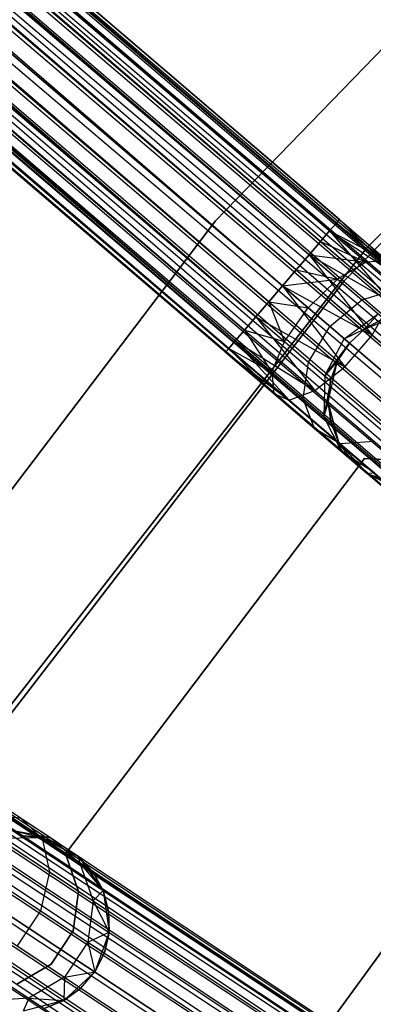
# Model space of a CAD drawing. Extents: x -189 to 189, y -189 to 189.
# Tile 117 of 256: x -50.4 to -46.39, y 32.39 to 43.57. Entities that reach past the tile are written whole.
import ezdxf

# ---------------------------------------------------------------- set-up
doc = ezdxf.new("R2010")
doc.units = 0
doc.header["$LTSCALE"] = 25.4
doc.layers.get('0').update_dxf_attribs({"linetype": 'CONTINUOUS'})

# ---------------------------------------------------------------- blocks, each defined once
blk = doc.blocks.new('NL2500012474_STL')
at = {"color": 0}
for p, q in [((63.969, 110.31, 177.855), (159.078, 28.825, 177.855)), ((63.969, 110.31, 177.855), (159.078, 28.825, 177.855)), ((63.969, 110.31, 177.855), (159.005, 28.74, 178.068)), ((63.969, 110.31, 177.855), (159.005, 28.74, 178.068)), ((63.969, 110.31, 177.855), (158.901, 28.619, 178.249)), ((63.969, 110.31, 177.855), (158.901, 28.619, 178.249)), ((64.007, 110.354, 177.379), (159.116, 28.869, 177.379)), ((64.007, 110.354, 177.379), (159.116, 28.869, 177.621)), ((64.007, 110.354, 177.379), (159.116, 28.869, 177.379)), ((64.007, 110.354, 177.379), (159.116, 28.869, 177.621)), ((64.007, 110.354, 177.379), (159.078, 28.825, 177.855)), ((64.007, 110.354, 177.379), (159.078, 28.825, 177.855)), ((63.896, 110.225, 176.932), (159.005, 28.74, 176.932)), ((63.896, 110.225, 176.932), (159.005, 28.74, 176.932)), ((63.896, 110.225, 176.932), (159.078, 28.825, 177.145)), ((63.896, 110.225, 176.932), (159.078, 28.825, 177.145)), ((63.896, 110.225, 176.932), (159.116, 28.869, 177.379)), ((63.896, 110.225, 176.932), (159.116, 28.869, 177.379)), ((63.792, 110.103, 178.249), (158.901, 28.619, 178.249)), ((63.792, 110.103, 178.249), (158.901, 28.619, 178.249)), ((63.792, 110.103, 178.249), (158.772, 28.468, 178.385)), ((63.792, 110.103, 178.249), (158.772, 28.468, 178.385)), ((63.792, 110.103, 178.249), (158.626, 28.297, 178.471)), ((63.792, 110.103, 178.249), (158.626, 28.297, 178.471)), ((63.663, 109.953, 176.615), (158.772, 28.468, 176.615)), ((63.663, 109.953, 176.615), (158.772, 28.468, 176.615)), ((63.663, 109.953, 176.615), (158.901, 28.619, 176.751)), ((63.663, 109.953, 176.615), (158.901, 28.619, 176.751)), ((63.663, 109.953, 176.615), (159.005, 28.74, 176.932)), ((63.663, 109.953, 176.615), (159.005, 28.74, 176.932)), ((63.516, 109.782, 178.471), (158.626, 28.297, 178.471)), ((63.516, 109.782, 178.471), (158.626, 28.297, 178.471)), ((158.772, 28.468, 176.615), (63.361, 109.6, 176.5)), ((63.361, 109.6, 178.5), (158.47, 28.115, 178.5)), ((63.361, 109.6, 178.5), (158.47, 28.115, 178.5)), ((158.626, 28.297, 176.529), (63.361, 109.6, 176.5)), ((158.772, 28.468, 176.615), (63.361, 109.6, 176.5)), ((158.626, 28.297, 176.529), (63.361, 109.6, 176.5)), ((158.47, 28.115, 176.5), (63.361, 109.6, 176.5)), ((158.47, 28.115, 176.5), (63.361, 109.6, 176.5)), ((63.205, 109.418, 178.471), (158.314, 27.934, 178.471)), ((63.205, 109.418, 178.471), (158.314, 27.934, 178.471)), ((63.205, 109.418, 178.471), (158.167, 27.762, 178.385)), ((63.205, 109.418, 178.471), (158.167, 27.762, 178.385)), ((63.205, 109.418, 178.471), (158.038, 27.612, 178.249)), ((63.205, 109.418, 178.471), (158.038, 27.612, 178.249)), ((63.058, 109.247, 176.615), (158.167, 27.762, 176.615)), ((158.47, 28.115, 176.5), (63.058, 109.247, 176.615)), ((158.47, 28.115, 176.5), (63.058, 109.247, 176.615)), ((158.314, 27.934, 176.529), (63.058, 109.247, 176.615)), ((158.314, 27.934, 176.529), (63.058, 109.247, 176.615)), ((63.058, 109.247, 176.615), (158.167, 27.762, 176.615)), ((62.929, 109.096, 178.249), (158.038, 27.612, 178.249)), ((62.929, 109.096, 178.249), (158.038, 27.612, 178.249)), ((62.929, 109.096, 178.249), (157.934, 27.49, 178.068)), ((62.929, 109.096, 178.249), (157.934, 27.49, 178.068)), ((158.167, 27.762, 176.615), (62.825, 108.975, 176.932)), ((158.038, 27.612, 176.751), (62.825, 108.975, 176.932)), ((158.167, 27.762, 176.615), (62.825, 108.975, 176.932)), ((158.038, 27.612, 176.751), (62.825, 108.975, 176.932)), ((157.934, 27.49, 176.932), (62.825, 108.975, 176.932)), ((157.934, 27.49, 176.932), (62.825, 108.975, 176.932)), ((62.715, 108.846, 177.379), (157.824, 27.362, 177.621)), ((62.715, 108.846, 177.379), (157.824, 27.362, 177.379)), ((62.715, 108.846, 177.379), (157.824, 27.362, 177.621)), ((157.934, 27.49, 176.932), (62.715, 108.846, 177.379)), ((157.934, 27.49, 176.932), (62.715, 108.846, 177.379)), ((157.861, 27.405, 177.145), (62.715, 108.846, 177.379)), ((157.861, 27.405, 177.145), (62.715, 108.846, 177.379)), ((62.715, 108.846, 177.379), (157.824, 27.362, 177.379)), ((62.752, 108.89, 177.855), (157.934, 27.49, 178.068)), ((62.752, 108.89, 177.855), (157.934, 27.49, 178.068)), ((62.752, 108.89, 177.855), (157.861, 27.405, 177.855)), ((62.752, 108.89, 177.855), (157.861, 27.405, 177.855)), ((62.752, 108.89, 177.855), (157.824, 27.362, 177.621)), ((62.752, 108.89, 177.855), (157.824, 27.362, 177.621)), ((144.535, 41.361, 27.621), (69.81, 105.305, 27.145)), ((144.535, 41.361, 27.621), (69.81, 105.305, 27.145)), ((144.535, 41.361, 27.379), (69.81, 105.305, 27.145)), ((144.498, 41.317, 27.145), (69.81, 105.305, 27.145)), ((144.535, 41.361, 27.379), (69.81, 105.305, 27.145)), ((144.498, 41.317, 27.145), (69.81, 105.305, 27.145)), ((144.425, 41.232, 26.932), (69.81, 105.305, 27.145)), ((144.425, 41.232, 26.932), (69.81, 105.305, 27.145)), ((144.425, 41.232, 28.068), (69.848, 105.349, 27.621)), ((144.498, 41.317, 27.855), (69.848, 105.349, 27.621)), ((144.425, 41.232, 28.068), (69.848, 105.349, 27.621)), ((144.498, 41.317, 27.855), (69.848, 105.349, 27.621)), ((144.535, 41.361, 27.621), (69.848, 105.349, 27.621)), ((144.535, 41.361, 27.621), (69.848, 105.349, 27.621)), ((144.192, 40.96, 28.385), (69.737, 105.22, 28.068)), ((144.321, 41.111, 28.249), (69.737, 105.22, 28.068)), ((144.192, 40.96, 28.385), (69.737, 105.22, 28.068)), ((144.321, 41.111, 28.249), (69.737, 105.22, 28.068)), ((144.425, 41.232, 28.068), (69.737, 105.22, 28.068)), ((144.425, 41.232, 28.068), (69.737, 105.22, 28.068)), ((144.425, 41.232, 26.932), (69.633, 105.099, 26.751)), ((144.321, 41.111, 26.751), (69.633, 105.099, 26.751)), ((144.425, 41.232, 26.932), (69.633, 105.099, 26.751)), ((144.321, 41.111, 26.751), (69.633, 105.099, 26.751)), ((144.192, 40.96, 26.615), (69.633, 105.099, 26.751)), ((144.192, 40.96, 26.615), (69.633, 105.099, 26.751)), ((143.889, 40.607, 28.5), (69.504, 104.948, 28.385)), ((144.045, 40.789, 28.471), (69.504, 104.948, 28.385)), ((143.889, 40.607, 28.5), (69.504, 104.948, 28.385)), ((144.045, 40.789, 28.471), (69.504, 104.948, 28.385)), ((144.192, 40.96, 28.385), (69.504, 104.948, 28.385)), ((144.192, 40.96, 28.385), (69.504, 104.948, 28.385)), ((144.192, 40.96, 26.615), (69.358, 104.777, 26.529)), ((144.192, 40.96, 26.615), (69.358, 104.777, 26.529)), ((144.045, 40.789, 26.529), (69.358, 104.777, 26.529)), ((144.045, 40.789, 26.529), (69.358, 104.777, 26.529)), ((69.202, 104.595, 28.5), (143.889, 40.607, 28.5)), ((143.889, 40.607, 26.5), (69.202, 104.595, 26.5)), ((143.889, 40.607, 26.5), (69.202, 104.595, 26.5)), ((143.587, 40.254, 28.385), (69.202, 104.595, 28.5)), ((143.587, 40.254, 28.385), (69.202, 104.595, 28.5)), ((143.734, 40.426, 28.471), (69.202, 104.595, 28.5)), ((143.734, 40.426, 28.471), (69.202, 104.595, 28.5)), ((69.202, 104.595, 28.5), (143.889, 40.607, 28.5)), ((143.734, 40.426, 26.529), (69.046, 104.414, 26.529)), ((143.734, 40.426, 26.529), (69.046, 104.414, 26.529)), ((143.587, 40.254, 26.615), (69.046, 104.414, 26.529)), ((143.587, 40.254, 26.615), (69.046, 104.414, 26.529)), ((143.354, 39.982, 28.068), (68.9, 104.242, 28.385)), ((143.458, 40.104, 28.249), (68.9, 104.242, 28.385)), ((143.354, 39.982, 28.068), (68.9, 104.242, 28.385)), ((143.458, 40.104, 28.249), (68.9, 104.242, 28.385)), ((143.587, 40.254, 28.385), (68.9, 104.242, 28.385)), ((143.587, 40.254, 28.385), (68.9, 104.242, 28.385)), ((143.587, 40.254, 26.615), (68.771, 104.092, 26.751)), ((143.458, 40.104, 26.751), (68.771, 104.092, 26.751)), ((143.587, 40.254, 26.615), (68.771, 104.092, 26.751)), ((143.458, 40.104, 26.751), (68.771, 104.092, 26.751)), ((143.354, 39.982, 26.932), (68.771, 104.092, 26.751)), ((143.354, 39.982, 26.932), (68.771, 104.092, 26.751)), ((143.243, 39.853, 27.621), (68.667, 103.97, 28.068)), ((143.281, 39.897, 27.855), (68.667, 103.97, 28.068)), ((143.243, 39.853, 27.621), (68.667, 103.97, 28.068)), ((143.281, 39.897, 27.855), (68.667, 103.97, 28.068)), ((143.354, 39.982, 28.068), (68.667, 103.97, 28.068)), ((143.354, 39.982, 28.068), (68.667, 103.97, 28.068)), ((143.281, 39.897, 27.145), (68.556, 103.842, 27.621)), ((143.243, 39.853, 27.379), (68.556, 103.842, 27.621)), ((143.281, 39.897, 27.145), (68.556, 103.842, 27.621)), ((143.243, 39.853, 27.379), (68.556, 103.842, 27.621)), ((143.243, 39.853, 27.621), (68.556, 103.842, 27.621)), ((143.243, 39.853, 27.621), (68.556, 103.842, 27.621)), ((143.354, 39.982, 26.932), (68.594, 103.885, 27.145)), ((143.354, 39.982, 26.932), (68.594, 103.885, 27.145)), ((143.281, 39.897, 27.145), (68.594, 103.885, 27.145)), ((143.281, 39.897, 27.145), (68.594, 103.885, 27.145)), ((51.41, 93.872, 177.379), (155.811, 24.693, 177.379)), ((51.41, 93.872, 177.379), (155.811, 24.693, 177.621)), ((51.41, 93.872, 177.379), (155.811, 24.693, 177.379)), ((51.41, 93.872, 177.379), (155.811, 24.693, 177.621)), ((51.41, 93.872, 177.379), (155.779, 24.645, 177.855)), ((51.41, 93.872, 177.379), (155.779, 24.645, 177.855)), ((51.316, 93.731, 176.932), (155.718, 24.552, 176.932)), ((51.316, 93.731, 176.932), (155.718, 24.552, 176.932)), ((51.316, 93.731, 176.932), (155.779, 24.645, 177.145)), ((51.316, 93.731, 176.932), (155.779, 24.645, 177.145)), ((51.316, 93.731, 176.932), (155.811, 24.693, 177.379)), ((51.316, 93.731, 176.932), (155.811, 24.693, 177.379)), ((51.378, 93.824, 177.855), (155.779, 24.645, 177.855)), ((51.378, 93.824, 177.855), (155.779, 24.645, 177.855)), ((51.378, 93.824, 177.855), (155.718, 24.552, 178.068)), ((51.378, 93.824, 177.855), (155.718, 24.552, 178.068)), ((51.378, 93.824, 177.855), (155.629, 24.418, 178.249)), ((51.378, 93.824, 177.855), (155.629, 24.418, 178.249)), ((51.228, 93.598, 178.249), (155.629, 24.418, 178.249)), ((51.228, 93.598, 178.249), (155.629, 24.418, 178.249)), ((51.228, 93.598, 178.249), (155.52, 24.253, 178.385)), ((51.228, 93.598, 178.249), (155.52, 24.253, 178.385)), ((51.228, 93.598, 178.249), (155.395, 24.065, 178.471)), ((51.228, 93.598, 178.249), (155.395, 24.065, 178.471)), ((51.118, 93.432, 176.615), (155.52, 24.253, 176.615)), ((51.118, 93.432, 176.615), (155.52, 24.253, 176.615)), ((51.118, 93.432, 176.615), (155.629, 24.418, 176.751)), ((51.118, 93.432, 176.615), (155.629, 24.418, 176.751)), ((51.118, 93.432, 176.615), (155.718, 24.552, 176.932)), ((51.118, 93.432, 176.615), (155.718, 24.552, 176.932)), ((50.993, 93.244, 178.471), (155.395, 24.065, 178.471)), ((50.993, 93.244, 178.471), (155.395, 24.065, 178.471)), ((155.52, 24.253, 176.615), (50.861, 93.045, 176.5)), ((50.861, 93.045, 178.5), (155.263, 23.866, 178.5)), ((50.861, 93.045, 178.5), (155.263, 23.866, 178.5)), ((155.395, 24.065, 176.529), (50.861, 93.045, 176.5)), ((155.52, 24.253, 176.615), (50.861, 93.045, 176.5)), ((155.395, 24.065, 176.529), (50.861, 93.045, 176.5)), ((155.263, 23.866, 176.5), (50.861, 93.045, 176.5)), ((155.263, 23.866, 176.5), (50.861, 93.045, 176.5)), ((50.729, 92.845, 178.471), (155.131, 23.666, 178.471)), ((50.729, 92.845, 178.471), (155.131, 23.666, 178.471)), ((50.729, 92.845, 178.471), (155.006, 23.478, 178.385)), ((50.729, 92.845, 178.471), (155.006, 23.478, 178.385)), ((50.729, 92.845, 178.471), (154.897, 23.313, 178.249)), ((50.729, 92.845, 178.471), (154.897, 23.313, 178.249)), ((50.605, 92.657, 176.615), (155.006, 23.478, 176.615)), ((155.263, 23.866, 176.5), (50.605, 92.657, 176.615)), ((155.263, 23.866, 176.5), (50.605, 92.657, 176.615)), ((155.131, 23.666, 176.529), (50.605, 92.657, 176.615)), ((155.131, 23.666, 176.529), (50.605, 92.657, 176.615)), ((50.605, 92.657, 176.615), (155.006, 23.478, 176.615)), ((50.495, 92.492, 178.249), (154.897, 23.313, 178.249)), ((50.495, 92.492, 178.249), (154.897, 23.313, 178.249)), ((155.006, 23.478, 176.615), (50.407, 92.359, 176.932)), ((154.897, 23.313, 176.751), (50.407, 92.359, 176.932)), ((155.006, 23.478, 176.615), (50.407, 92.359, 176.932)), ((154.897, 23.313, 176.751), (50.407, 92.359, 176.932)), ((148.464, 46.854, 26.5), (143.128, 41.347, 26.5)), ((143.128, 41.347, 17), (148.464, 46.854, 17)), ((148.464, 46.854, 26.5), (143.128, 41.347, 26.5)), ((143.128, 41.347, 17), (148.464, 46.854, 17)), ((144.845, 41.034, 26.5), (150.24, 46.434, 26.5)), ((150.24, 46.434, 17), (144.845, 41.034, 17)), ((150.24, 46.434, 17), (144.845, 41.034, 17)), ((144.845, 41.034, 26.5), (150.24, 46.434, 26.5)), ((144.588, 40.665, 20), (149.831, 46.002, 20)), ((149.831, 46.002, 19), (144.588, 40.665, 19)), ((144.588, 40.665, 20), (149.831, 46.002, 20)), ((149.831, 46.002, 19), (144.588, 40.665, 19)), ((143.128, 41.347, 26.5), (138.495, 35.236, 26.5)), ((138.495, 35.236, 17), (143.128, 41.347, 17)), ((143.128, 41.347, 26.5), (138.495, 35.236, 26.5)), ((138.495, 35.236, 17), (143.128, 41.347, 17)), ((143.128, 41.347, 26.5), (143.128, 41.347, 17)), ((143.128, 41.347, 26.5), (143.128, 41.347, 17)), ((144.425, 41.232, 28.068), (144.498, 41.317, 27.855)), ((144.498, 41.317, 27.145), (144.425, 41.232, 26.932)), ((144.498, 41.317, 27.145), (144.425, 41.232, 26.932)), ((144.425, 41.232, 28.068), (144.498, 41.317, 27.855)), ((144.498, 41.317, 27.855), (144.535, 41.361, 27.621)), ((144.535, 41.361, 27.379), (144.498, 41.317, 27.145)), ((144.535, 41.361, 27.379), (144.498, 41.317, 27.145)), ((144.498, 41.317, 27.855), (144.535, 41.361, 27.621)), ((144.498, 41.317, 27.145), (145.081, 40.893, 27.236)), ((144.498, 41.317, 27.145), (145.081, 40.893, 27.236)), ((144.498, 41.317, 27.855), (145.182, 40.731, 27.675)), ((144.498, 41.317, 27.855), (145.182, 40.731, 27.675)), ((144.535, 41.361, 27.621), (145.081, 40.893, 27.236)), ((144.535, 41.361, 27.379), (145.081, 40.893, 27.236)), ((144.535, 41.361, 27.379), (145.081, 40.893, 27.236)), ((144.535, 41.361, 27.621), (145.081, 40.893, 27.236)), ((144.535, 41.361, 27.621), (145.182, 40.731, 27.675)), ((144.535, 41.361, 27.621), (145.182, 40.731, 27.675)), ((144.321, 41.111, 28.249), (144.425, 41.232, 28.068)), ((144.425, 41.232, 26.932), (144.321, 41.111, 26.751)), ((144.425, 41.232, 26.932), (144.321, 41.111, 26.751)), ((144.321, 41.111, 28.249), (144.425, 41.232, 28.068)), ((144.425, 41.232, 26.932), (144.841, 40.876, 26.823)), ((144.425, 41.232, 26.932), (144.841, 40.876, 26.823)), ((144.425, 41.232, 26.932), (145.081, 40.893, 27.236)), ((144.425, 41.232, 26.932), (145.081, 40.893, 27.236)), ((144.425, 41.232, 28.068), (145.182, 40.731, 27.675)), ((144.425, 41.232, 28.068), (145.182, 40.731, 27.675)), ((144.425, 41.232, 28.068), (145.119, 40.427, 28.039)), ((144.425, 41.232, 28.068), (145.119, 40.427, 28.039)), ((144.192, 40.96, 28.385), (144.321, 41.111, 28.249)), ((144.321, 41.111, 26.751), (144.192, 40.96, 26.615)), ((144.321, 41.111, 26.751), (144.192, 40.96, 26.615)), ((144.192, 40.96, 28.385), (144.321, 41.111, 28.249)), ((144.321, 41.111, 26.751), (144.841, 40.876, 26.823)), ((144.321, 41.111, 26.751), (144.841, 40.876, 26.823)), ((144.321, 41.111, 28.249), (145.119, 40.427, 28.039)), ((144.321, 41.111, 28.249), (145.119, 40.427, 28.039)), ((140.154, 35.013, 26.5), (144.845, 41.034, 26.5)), ((144.845, 41.034, 17), (140.154, 35.013, 17)), ((144.845, 41.034, 17), (140.154, 35.013, 17)), ((140.154, 35.013, 26.5), (144.845, 41.034, 26.5)), ((144.045, 40.789, 28.471), (144.192, 40.96, 28.385)), ((144.192, 40.96, 26.615), (144.045, 40.789, 26.529)), ((144.192, 40.96, 26.615), (144.045, 40.789, 26.529)), ((144.045, 40.789, 28.471), (144.192, 40.96, 28.385)), ((144.192, 40.96, 26.615), (144.515, 40.683, 26.53)), ((144.192, 40.96, 26.615), (144.515, 40.683, 26.53)), ((144.192, 40.96, 26.615), (144.841, 40.876, 26.823)), ((144.192, 40.96, 26.615), (144.841, 40.876, 26.823)), ((144.192, 40.96, 28.385), (145.119, 40.427, 28.039)), ((144.192, 40.96, 28.385), (145.119, 40.427, 28.039)), ((144.192, 40.96, 28.385), (144.908, 40.049, 28.245)), ((144.192, 40.96, 28.385), (144.908, 40.049, 28.245)), ((144.845, 41.034, 17), (144.845, 41.034, 26.5)), ((144.845, 41.034, 17), (144.845, 41.034, 26.5)), ((144.841, 40.876, 26.823), (144.515, 40.683, 26.53)), ((144.841, 40.876, 26.823), (144.515, 40.683, 26.53)), ((145.081, 40.893, 27.236), (144.841, 40.876, 26.823)), ((145.081, 40.893, 27.236), (144.841, 40.876, 26.823)), ((144.841, 40.876, 26.823), (145.194, 40.573, 26.513)), ((144.841, 40.876, 26.823), (145.194, 40.573, 26.513)), ((143.889, 40.607, 28.5), (144.045, 40.789, 28.471)), ((144.045, 40.789, 26.529), (143.889, 40.607, 26.5)), ((144.045, 40.789, 26.529), (143.889, 40.607, 26.5)), ((143.889, 40.607, 28.5), (144.045, 40.789, 28.471)), ((144.045, 40.789, 26.529), (144.515, 40.683, 26.53)), ((144.045, 40.789, 26.529), (144.515, 40.683, 26.53)), ((144.045, 40.789, 28.471), (144.908, 40.049, 28.245)), ((144.045, 40.789, 28.471), (144.908, 40.049, 28.245)), ((140.026, 34.736, 20), (144.588, 40.665, 20)), ((144.588, 40.665, 19), (140.026, 34.736, 19)), ((140.026, 34.736, 20), (144.588, 40.665, 20)), ((144.588, 40.665, 19), (140.026, 34.736, 19)), ((143.889, 40.607, 26.5), (143.734, 40.426, 26.529)), ((143.734, 40.426, 28.471), (143.889, 40.607, 28.5)), ((143.734, 40.426, 28.471), (143.889, 40.607, 28.5)), ((143.889, 40.607, 26.5), (143.734, 40.426, 26.529)), ((143.889, 40.607, 26.5), (144.515, 40.683, 26.53)), ((143.889, 40.607, 26.5), (144.515, 40.683, 26.53)), ((144.18, 40.358, 26.424), (143.889, 40.607, 26.5)), ((143.889, 40.607, 28.5), (144.908, 40.049, 28.245)), ((143.889, 40.607, 28.5), (144.908, 40.049, 28.245)), ((143.889, 40.607, 28.5), (144.597, 39.686, 28.245)), ((143.889, 40.607, 28.5), (144.597, 39.686, 28.245)), ((144.18, 40.358, 26.424), (143.889, 40.607, 26.5)), ((144.515, 40.683, 26.53), (144.18, 40.358, 26.424)), ((144.515, 40.683, 26.53), (144.18, 40.358, 26.424)), ((144.515, 40.683, 26.53), (144.79, 40.447, 26.288)), ((144.515, 40.683, 26.53), (144.79, 40.447, 26.288)), ((144.588, 40.665, 20), (144.588, 40.665, 19)), ((144.588, 40.665, 20), (144.588, 40.665, 19)), ((144.79, 40.447, 26.288), (145.194, 40.573, 26.513)), ((144.79, 40.447, 26.288), (145.194, 40.573, 26.513)), ((143.734, 40.426, 26.529), (143.587, 40.254, 26.615)), ((143.587, 40.254, 28.385), (143.734, 40.426, 28.471)), ((143.587, 40.254, 28.385), (143.734, 40.426, 28.471)), ((143.734, 40.426, 26.529), (143.587, 40.254, 26.615)), ((143.734, 40.426, 28.471), (144.597, 39.686, 28.245)), ((143.734, 40.426, 28.471), (144.597, 39.686, 28.245)), ((143.734, 40.426, 26.529), (143.911, 39.977, 26.53)), ((143.734, 40.426, 26.529), (143.911, 39.977, 26.53)), ((143.734, 40.426, 26.529), (144.18, 40.358, 26.424)), ((143.734, 40.426, 26.529), (144.18, 40.358, 26.424)), ((144.426, 40.147, 26.207), (144.79, 40.447, 26.288)), ((144.426, 40.147, 26.207), (144.79, 40.447, 26.288)), ((144.79, 40.447, 26.288), (144.974, 40.29, 25.927)), ((144.79, 40.447, 26.288), (144.974, 40.29, 25.927)), ((144.908, 40.049, 28.245), (145.119, 40.427, 28.039)), ((144.908, 40.049, 28.245), (145.119, 40.427, 28.039)), ((143.911, 39.977, 26.53), (144.18, 40.358, 26.424)), ((143.911, 39.977, 26.53), (144.18, 40.358, 26.424)), ((144.426, 40.147, 26.207), (144.18, 40.358, 26.424)), ((144.426, 40.147, 26.207), (144.18, 40.358, 26.424)), ((144.591, 40.006, 25.883), (144.974, 40.29, 25.927)), ((144.591, 40.006, 25.883), (144.974, 40.29, 25.927)), ((144.826, 40.119, 20), (145.271, 40.297, 20)), ((144.826, 40.119, 20), (145.271, 40.297, 20)), ((144.974, 40.29, 25.927), (144.826, 40.119, 25.5)), ((144.974, 40.29, 25.927), (144.826, 40.119, 25.5)), ((143.587, 40.254, 26.615), (143.458, 40.104, 26.751)), ((143.458, 40.104, 28.249), (143.587, 40.254, 28.385)), ((143.458, 40.104, 28.249), (143.587, 40.254, 28.385)), ((143.587, 40.254, 26.615), (143.458, 40.104, 26.751)), ((143.587, 40.254, 28.385), (144.597, 39.686, 28.245)), ((143.587, 40.254, 28.385), (144.597, 39.686, 28.245)), ((143.587, 40.254, 28.385), (144.257, 39.419, 28.039)), ((143.587, 40.254, 28.385), (144.257, 39.419, 28.039)), ((143.587, 40.254, 26.615), (143.911, 39.977, 26.53)), ((143.587, 40.254, 26.615), (143.911, 39.977, 26.53)), ((145.038, 40.235, 25.5), (144.826, 40.119, 25.5)), ((144.826, 40.119, 20), (145.038, 40.235, 25.5)), ((145.038, 40.235, 25.5), (144.826, 40.119, 25.5)), ((144.826, 40.119, 20), (145.038, 40.235, 25.5)), ((143.458, 40.104, 26.751), (143.354, 39.982, 26.932)), ((143.354, 39.982, 28.068), (143.458, 40.104, 28.249)), ((143.354, 39.982, 28.068), (143.458, 40.104, 28.249)), ((143.458, 40.104, 26.751), (143.354, 39.982, 26.932)), ((143.458, 40.104, 28.249), (144.257, 39.419, 28.039)), ((143.458, 40.104, 28.249), (144.257, 39.419, 28.039)), ((143.458, 40.104, 26.751), (143.77, 39.626, 26.823)), ((143.458, 40.104, 26.751), (143.77, 39.626, 26.823)), ((143.458, 40.104, 26.751), (143.911, 39.977, 26.53)), ((143.458, 40.104, 26.751), (143.911, 39.977, 26.53)), ((144.185, 39.742, 26.288), (144.426, 40.147, 26.207)), ((144.185, 39.742, 26.288), (144.426, 40.147, 26.207)), ((144.591, 40.006, 25.883), (144.426, 40.147, 26.207)), ((144.591, 40.006, 25.883), (144.426, 40.147, 26.207)), ((144.591, 40.006, 25.883), (144.826, 40.119, 25.5)), ((144.591, 40.006, 25.883), (144.826, 40.119, 25.5)), ((144.597, 39.686, 28.245), (144.908, 40.049, 28.245)), ((144.597, 39.686, 28.245), (144.908, 40.049, 28.245)), ((144.649, 39.957, 20), (144.826, 40.119, 20)), ((144.826, 40.119, 25.5), (144.649, 39.957, 25.5)), ((144.826, 40.119, 25.5), (144.649, 39.957, 25.5)), ((144.649, 39.957, 20), (144.826, 40.119, 20)), ((144.826, 40.119, 25.5), (144.826, 40.119, 20)), ((144.826, 40.119, 25.5), (144.826, 40.119, 20)), ((144.908, 40.049, 28.245), (145.64, 39.422, 27.601)), ((144.908, 40.049, 28.245), (145.64, 39.422, 27.601)), ((143.354, 39.982, 26.932), (143.281, 39.897, 27.145)), ((143.281, 39.897, 27.855), (143.354, 39.982, 28.068)), ((143.281, 39.897, 27.855), (143.354, 39.982, 28.068)), ((143.354, 39.982, 26.932), (143.281, 39.897, 27.145)), ((143.354, 39.982, 28.068), (144.257, 39.419, 28.039)), ((143.354, 39.982, 28.068), (144.257, 39.419, 28.039)), ((143.354, 39.982, 28.068), (143.965, 39.311, 27.675)), ((143.354, 39.982, 28.068), (143.965, 39.311, 27.675)), ((143.354, 39.982, 26.932), (143.77, 39.626, 26.823)), ((143.354, 39.982, 26.932), (143.77, 39.626, 26.823)), ((143.77, 39.626, 26.823), (143.911, 39.977, 26.53)), ((143.77, 39.626, 26.823), (143.911, 39.977, 26.53)), ((143.911, 39.977, 26.53), (144.185, 39.742, 26.288)), ((143.911, 39.977, 26.53), (144.185, 39.742, 26.288)), ((144.369, 39.584, 25.927), (144.591, 40.006, 25.883)), ((144.369, 39.584, 25.927), (144.591, 40.006, 25.883)), ((144.369, 39.584, 25.927), (144.649, 39.957, 25.5)), ((144.369, 39.584, 25.927), (144.649, 39.957, 25.5)), ((144.515, 39.756, 20), (144.649, 39.957, 20)), ((144.649, 39.957, 25.5), (144.515, 39.756, 25.5)), ((144.649, 39.957, 25.5), (144.515, 39.756, 25.5)), ((144.515, 39.756, 20), (144.649, 39.957, 20)), ((144.649, 39.957, 25.5), (144.591, 40.006, 25.883)), ((144.649, 39.957, 25.5), (144.591, 40.006, 25.883)), ((144.649, 39.957, 25.5), (144.649, 39.957, 20)), ((144.649, 39.957, 25.5), (144.649, 39.957, 20)), ((143.281, 39.897, 27.145), (143.243, 39.853, 27.379)), ((143.243, 39.853, 27.621), (143.281, 39.897, 27.855)), ((143.243, 39.853, 27.621), (143.281, 39.897, 27.855)), ((143.281, 39.897, 27.145), (143.243, 39.853, 27.379)), ((143.243, 39.853, 27.379), (143.79, 39.385, 27.236)), ((143.243, 39.853, 27.621), (143.79, 39.385, 27.236)), ((143.243, 39.853, 27.621), (143.965, 39.311, 27.675)), ((143.243, 39.853, 27.621), (143.965, 39.311, 27.675)), ((143.243, 39.853, 27.621), (143.79, 39.385, 27.236)), ((143.243, 39.853, 27.379), (143.79, 39.385, 27.236)), ((143.281, 39.897, 27.855), (143.965, 39.311, 27.675)), ((143.281, 39.897, 27.855), (143.965, 39.311, 27.675)), ((143.281, 39.897, 27.145), (143.79, 39.385, 27.236)), ((143.281, 39.897, 27.145), (143.79, 39.385, 27.236)), ((143.281, 39.897, 27.145), (143.77, 39.626, 26.823)), ((143.281, 39.897, 27.145), (143.77, 39.626, 26.823)), ((144.123, 39.324, 26.513), (144.185, 39.742, 26.288)), ((144.123, 39.324, 26.513), (144.185, 39.742, 26.288)), ((144.185, 39.742, 26.288), (144.369, 39.584, 25.927)), ((144.185, 39.742, 26.288), (144.369, 39.584, 25.927)), ((144.515, 39.756, 25.5), (144.369, 39.584, 25.927)), ((144.515, 39.756, 25.5), (144.369, 39.584, 25.927)), ((144.408, 39.289, 20), (144.515, 39.756, 20)), ((144.408, 39.289, 20), (144.515, 39.756, 20)), ((144.515, 39.756, 25.5), (144.433, 39.529, 25.5)), ((144.433, 39.529, 25.5), (144.515, 39.756, 20)), ((144.433, 39.529, 25.5), (144.515, 39.756, 20)), ((144.515, 39.756, 25.5), (144.433, 39.529, 25.5)), ((144.515, 39.756, 25.5), (144.515, 39.756, 20)), ((144.515, 39.756, 25.5), (144.515, 39.756, 20)), ((143.77, 39.626, 26.823), (143.79, 39.385, 27.236)), ((143.77, 39.626, 26.823), (143.79, 39.385, 27.236)), ((143.77, 39.626, 26.823), (144.123, 39.324, 26.513)), ((143.77, 39.626, 26.823), (144.123, 39.324, 26.513)), ((144.257, 39.419, 28.039), (144.597, 39.686, 28.245)), ((144.257, 39.419, 28.039), (144.597, 39.686, 28.245)), ((144.597, 39.686, 28.245), (145.329, 39.059, 27.601)), ((144.597, 39.686, 28.245), (145.329, 39.059, 27.601)), ((144.369, 39.584, 25.927), (144.358, 39.122, 26.048)), ((144.369, 39.584, 25.927), (144.358, 39.122, 26.048)), ((144.433, 39.529, 25.5), (144.358, 39.122, 26.048)), ((144.433, 39.529, 25.5), (144.358, 39.122, 26.048)), ((144.433, 39.529, 25.5), (144.369, 39.584, 25.927)), ((144.433, 39.529, 25.5), (144.369, 39.584, 25.927)), ((144.433, 39.529, 25.5), (144.408, 39.289, 25.5)), ((144.408, 39.289, 20), (144.433, 39.529, 25.5)), ((144.433, 39.529, 25.5), (144.408, 39.289, 25.5)), ((144.408, 39.289, 20), (144.433, 39.529, 25.5)), ((143.79, 39.385, 27.236), (143.965, 39.311, 27.675)), ((143.79, 39.385, 27.236), (143.965, 39.311, 27.675)), ((143.79, 39.385, 27.236), (144.253, 38.989, 26.829)), ((143.79, 39.385, 27.236), (144.253, 38.989, 26.829)), ((143.965, 39.311, 27.675), (144.257, 39.419, 28.039)), ((143.965, 39.311, 27.675), (144.257, 39.419, 28.039)), ((144.257, 39.419, 28.039), (144.934, 38.839, 27.443)), ((144.257, 39.419, 28.039), (144.934, 38.839, 27.443)), ((143.965, 39.311, 27.675), (144.545, 38.814, 27.165)), ((143.965, 39.311, 27.675), (144.545, 38.814, 27.165)), ((144.253, 38.989, 26.829), (144.123, 39.324, 26.513)), ((144.123, 39.324, 26.513), (144.358, 39.122, 26.048)), ((144.123, 39.324, 26.513), (144.358, 39.122, 26.048)), ((144.253, 38.989, 26.829), (144.123, 39.324, 26.513)), ((144.408, 39.289, 25.5), (144.358, 39.122, 26.048)), ((144.408, 39.289, 25.5), (144.358, 39.122, 26.048)), ((144.53, 38.827, 20), (144.408, 39.289, 20)), ((144.408, 39.289, 25.5), (144.441, 39.051, 25.5)), ((144.441, 39.051, 25.5), (144.408, 39.289, 20)), ((144.53, 38.827, 20), (144.408, 39.289, 20)), ((144.441, 39.051, 25.5), (144.408, 39.289, 20)), ((144.408, 39.289, 25.5), (144.441, 39.051, 25.5)), ((144.408, 39.289, 25.5), (144.408, 39.289, 20)), ((144.408, 39.289, 25.5), (144.408, 39.289, 20)), ((144.358, 39.122, 26.048), (144.441, 39.051, 25.5)), ((144.562, 38.724, 26.219), (144.358, 39.122, 26.048)), ((144.562, 38.724, 26.219), (144.358, 39.122, 26.048)), ((144.358, 39.122, 26.048), (144.441, 39.051, 25.5)), ((144.441, 39.051, 25.5), (144.562, 38.724, 26.219)), ((144.441, 39.051, 25.5), (144.562, 38.724, 26.219)), ((144.441, 39.051, 25.5), (144.53, 38.827, 25.5)), ((144.53, 38.827, 20), (144.441, 39.051, 25.5)), ((144.441, 39.051, 25.5), (144.53, 38.827, 25.5)), ((144.53, 38.827, 20), (144.441, 39.051, 25.5)), ((144.545, 38.814, 27.165), (144.253, 38.989, 26.829)), ((144.253, 38.989, 26.829), (144.562, 38.724, 26.219)), ((144.253, 38.989, 26.829), (144.562, 38.724, 26.219)), ((144.545, 38.814, 27.165), (144.253, 38.989, 26.829)), ((144.854, 38.474, 20), (144.53, 38.827, 20)), ((144.53, 38.827, 25.5), (144.562, 38.724, 26.219)), ((144.53, 38.827, 25.5), (144.562, 38.724, 26.219)), ((144.53, 38.827, 25.5), (144.671, 38.631, 25.5)), ((144.671, 38.631, 25.5), (144.53, 38.827, 20)), ((144.854, 38.474, 20), (144.53, 38.827, 20)), ((144.671, 38.631, 25.5), (144.53, 38.827, 20)), ((144.53, 38.827, 25.5), (144.671, 38.631, 25.5)), ((144.53, 38.827, 25.5), (144.53, 38.827, 20)), ((144.53, 38.827, 25.5), (144.53, 38.827, 20)), ((144.934, 38.839, 27.443), (144.545, 38.814, 27.165)), ((144.934, 38.839, 27.443), (144.545, 38.814, 27.165)), ((144.545, 38.814, 27.165), (144.933, 38.482, 26.401)), ((144.545, 38.814, 27.165), (144.933, 38.482, 26.401)), ((144.933, 38.482, 26.401), (144.562, 38.724, 26.219)), ((144.562, 38.724, 26.219), (144.854, 38.474, 25.5)), ((144.562, 38.724, 26.219), (144.671, 38.631, 25.5)), ((144.562, 38.724, 26.219), (144.854, 38.474, 25.5)), ((144.562, 38.724, 26.219), (144.671, 38.631, 25.5)), ((144.933, 38.482, 26.401), (144.562, 38.724, 26.219)), ((141.427, 34.157, 22), (144.819, 38.647, 22)), ((144.819, 38.647, 20), (141.427, 34.157, 20)), ((144.819, 38.647, 20), (141.427, 34.157, 20)), ((141.427, 34.157, 22), (144.819, 38.647, 22)), ((144.854, 38.474, 20), (144.671, 38.631, 25.5)), ((144.854, 38.474, 20), (144.671, 38.631, 25.5)), ((144.819, 38.647, 22), (144.819, 38.647, 20)), ((144.819, 38.647, 22), (144.819, 38.647, 20)), ((144.819, 38.647, 22), (145.271, 38.624, 22)), ((145.271, 38.624, 20), (144.819, 38.647, 20)), ((145.271, 38.624, 20), (144.819, 38.647, 20)), ((144.819, 38.647, 22), (145.271, 38.624, 22)), ((144.933, 38.482, 26.401), (144.854, 38.474, 25.5)), ((144.933, 38.482, 26.401), (144.854, 38.474, 25.5)), ((145.304, 38.311, 20), (144.854, 38.474, 20)), ((144.854, 38.474, 25.5), (145.069, 38.365, 25.5)), ((144.854, 38.474, 25.5), (144.854, 38.474, 20)), ((145.069, 38.365, 25.5), (144.854, 38.474, 20)), ((145.304, 38.311, 20), (144.854, 38.474, 20)), ((145.069, 38.365, 25.5), (144.854, 38.474, 20)), ((144.854, 38.474, 25.5), (145.069, 38.365, 25.5)), ((144.854, 38.474, 25.5), (144.854, 38.474, 20)), ((147.398, 36.327, 20), (143.19, 30.536, 20)), ((143.19, 30.536, 22), (147.398, 36.327, 22)), ((143.19, 30.536, 22), (147.398, 36.327, 22)), ((147.398, 36.327, 20), (143.19, 30.536, 20)), ((140.406, 34.901, 27.236), (140.914, 34.565, 26.829)), ((140.406, 34.901, 27.236), (140.914, 34.565, 26.829)), ((140.525, 34.753, 27.675), (141.162, 34.331, 27.165)), ((140.525, 34.753, 27.675), (141.162, 34.331, 27.165)), ((140.556, 34.598, 26.513), (140.914, 34.565, 26.829)), ((140.556, 34.598, 26.513), (140.914, 34.565, 26.829)), ((140.914, 34.565, 26.829), (141.254, 34.34, 26.219)), ((140.914, 34.565, 26.829), (141.254, 34.34, 26.219)), ((140.914, 34.565, 26.829), (141.162, 34.331, 27.165)), ((140.914, 34.565, 26.829), (141.162, 34.331, 27.165)), ((140.501, 34.443, 28.039), (141.244, 33.95, 27.443)), ((140.501, 34.443, 28.039), (141.244, 33.95, 27.443)), ((140.667, 34.333, 20), (141.146, 34.342, 20)), ((140.667, 34.333, 20), (141.146, 34.342, 20)), ((140.815, 34.426, 26.048), (141.146, 34.342, 25.5)), ((140.815, 34.426, 26.048), (141.146, 34.342, 25.5)), ((140.815, 34.426, 26.048), (141.254, 34.34, 26.219)), ((140.815, 34.426, 26.048), (141.254, 34.34, 26.219)), ((141.146, 34.342, 25.5), (140.906, 34.366, 25.5)), ((140.906, 34.366, 25.5), (141.146, 34.342, 20)), ((140.906, 34.366, 25.5), (141.146, 34.342, 20)), ((141.146, 34.342, 25.5), (140.906, 34.366, 25.5)), ((141.146, 34.342, 20), (141.574, 34.127, 20)), ((141.254, 34.34, 26.219), (141.146, 34.342, 25.5)), ((141.254, 34.34, 26.219), (141.146, 34.342, 25.5)), ((141.373, 34.26, 25.5), (141.146, 34.342, 25.5)), ((141.146, 34.342, 20), (141.373, 34.26, 25.5)), ((141.146, 34.342, 20), (141.574, 34.127, 20)), ((141.146, 34.342, 25.5), (141.146, 34.342, 20)), ((141.146, 34.342, 25.5), (141.146, 34.342, 20)), ((141.373, 34.26, 25.5), (141.146, 34.342, 25.5)), ((141.146, 34.342, 20), (141.373, 34.26, 25.5)), ((141.254, 34.34, 26.219), (141.373, 34.26, 25.5)), ((141.254, 34.34, 26.219), (141.574, 34.127, 25.5)), ((141.254, 34.34, 26.219), (141.373, 34.26, 25.5)), ((141.254, 34.34, 26.219), (141.574, 34.127, 25.5)), ((141.254, 34.34, 26.219), (141.588, 34.049, 26.401)), ((141.254, 34.34, 26.219), (141.588, 34.049, 26.401)), ((141.162, 34.331, 27.165), (141.588, 34.049, 26.401)), ((141.162, 34.331, 27.165), (141.588, 34.049, 26.401)), ((141.162, 34.331, 27.165), (141.244, 33.95, 27.443)), ((141.162, 34.331, 27.165), (141.244, 33.95, 27.443)), ((141.373, 34.26, 25.5), (141.574, 34.127, 20)), ((141.373, 34.26, 25.5), (141.574, 34.127, 20)), ((141.572, 33.729, 22), (141.427, 34.157, 22)), ((141.427, 34.157, 22), (141.427, 34.157, 20)), ((141.427, 34.157, 20), (141.572, 33.729, 20)), ((141.427, 34.157, 22), (141.427, 34.157, 20)), ((141.427, 34.157, 20), (141.572, 33.729, 20)), ((141.572, 33.729, 22), (141.427, 34.157, 22)), ((141.574, 34.127, 20), (141.853, 33.739, 20)), ((141.574, 34.127, 25.5), (141.574, 34.127, 20)), ((141.588, 34.049, 26.401), (141.574, 34.127, 25.5)), ((141.588, 34.049, 26.401), (141.574, 34.127, 25.5)), ((141.737, 33.95, 25.5), (141.574, 34.127, 25.5)), ((141.574, 34.127, 20), (141.737, 33.95, 25.5)), ((141.574, 34.127, 20), (141.853, 33.739, 20)), ((141.574, 34.127, 25.5), (141.574, 34.127, 20)), ((141.737, 33.95, 25.5), (141.574, 34.127, 25.5)), ((141.574, 34.127, 20), (141.737, 33.95, 25.5)), ((140.338, 34.043, 28.245), (141.141, 33.51, 27.601)), ((140.338, 34.043, 28.245), (141.141, 33.51, 27.601)), ((141.588, 34.049, 26.401), (141.737, 33.95, 25.5)), ((141.588, 34.049, 26.401), (141.737, 33.95, 25.5)), ((141.588, 34.049, 26.401), (141.853, 33.739, 25.5)), ((141.588, 34.049, 26.401), (141.853, 33.739, 25.5)), ((141.588, 34.049, 26.401), (141.741, 33.621, 26.552)), ((141.588, 34.049, 26.401), (141.741, 33.621, 26.552)), ((141.244, 33.95, 27.443), (141.141, 33.51, 27.601)), ((141.244, 33.95, 27.443), (141.141, 33.51, 27.601)), ((141.244, 33.95, 27.443), (141.741, 33.621, 26.552)), ((141.244, 33.95, 27.443), (141.741, 33.621, 26.552)), ((141.853, 33.739, 25.5), (141.737, 33.95, 25.5)), ((141.737, 33.95, 25.5), (141.853, 33.739, 20)), ((141.737, 33.95, 25.5), (141.853, 33.739, 20)), ((141.853, 33.739, 25.5), (141.737, 33.95, 25.5)), ((141.514, 33.28, 22), (141.572, 33.729, 22)), ((141.572, 33.729, 20), (141.514, 33.28, 20)), ((141.572, 33.729, 20), (141.514, 33.28, 20)), ((141.514, 33.28, 22), (141.572, 33.729, 22)), ((141.572, 33.729, 22), (141.572, 33.729, 20)), ((141.572, 33.729, 22), (141.572, 33.729, 20)), ((141.741, 33.621, 26.552), (141.853, 33.739, 25.5)), ((141.741, 33.621, 26.552), (141.853, 33.739, 25.5)), ((141.853, 33.739, 20), (141.92, 33.265, 20)), ((141.915, 33.506, 25.5), (141.853, 33.739, 25.5)), ((141.853, 33.739, 20), (141.915, 33.506, 25.5)), ((141.853, 33.739, 20), (141.92, 33.265, 20)), ((141.853, 33.739, 25.5), (141.853, 33.739, 20)), ((141.853, 33.739, 25.5), (141.853, 33.739, 20)), ((141.915, 33.506, 25.5), (141.853, 33.739, 25.5)), ((141.853, 33.739, 20), (141.915, 33.506, 25.5)), ((141.741, 33.621, 26.552), (141.678, 33.154, 26.637)), ((141.741, 33.621, 26.552), (141.678, 33.154, 26.637)), ((141.741, 33.621, 26.552), (141.915, 33.506, 25.5)), ((141.741, 33.621, 26.552), (141.915, 33.506, 25.5)), ((141.741, 33.621, 26.552), (141.92, 33.265, 25.5)), ((141.741, 33.621, 26.552), (141.92, 33.265, 25.5)), ((141.141, 33.51, 27.601), (140.877, 33.111, 27.601)), ((141.141, 33.51, 27.601), (140.877, 33.111, 27.601)), ((141.141, 33.51, 27.601), (141.678, 33.154, 26.637)), ((141.141, 33.51, 27.601), (141.678, 33.154, 26.637)), ((141.92, 33.265, 25.5), (141.915, 33.506, 25.5)), ((141.915, 33.506, 25.5), (141.92, 33.265, 20)), ((141.915, 33.506, 25.5), (141.92, 33.265, 20)), ((141.92, 33.265, 25.5), (141.915, 33.506, 25.5)), ((141.264, 32.903, 22), (141.514, 33.28, 22)), ((141.514, 33.28, 20), (141.264, 32.903, 20)), ((141.514, 33.28, 20), (141.264, 32.903, 20)), ((141.264, 32.903, 22), (141.514, 33.28, 22)), ((141.514, 33.28, 22), (141.514, 33.28, 20)), ((141.514, 33.28, 22), (141.514, 33.28, 20)), ((141.678, 33.154, 26.637), (141.92, 33.265, 25.5)), ((141.678, 33.154, 26.637), (141.92, 33.265, 25.5)), ((141.92, 33.265, 20), (141.759, 32.814, 20)), ((141.92, 33.265, 20), (141.759, 32.814, 20)), ((141.867, 33.03, 25.5), (141.92, 33.265, 25.5)), ((141.92, 33.265, 20), (141.867, 33.03, 25.5)), ((141.867, 33.03, 25.5), (141.92, 33.265, 25.5)), ((141.92, 33.265, 20), (141.867, 33.03, 25.5)), ((141.92, 33.265, 25.5), (141.92, 33.265, 20)), ((141.92, 33.265, 25.5), (141.92, 33.265, 20)), ((140.877, 33.111, 27.601), (141.414, 32.755, 26.637)), ((140.877, 33.111, 27.601), (141.414, 32.755, 26.637)), ((141.678, 33.154, 26.637), (141.414, 32.755, 26.637)), ((141.678, 33.154, 26.637), (141.414, 32.755, 26.637)), ((141.678, 33.154, 26.637), (141.867, 33.03, 25.5)), ((141.678, 33.154, 26.637), (141.867, 33.03, 25.5)), ((141.678, 33.154, 26.637), (141.759, 32.814, 25.5)), ((141.678, 33.154, 26.637), (141.759, 32.814, 25.5)), ((141.759, 32.814, 25.5), (141.867, 33.03, 25.5)), ((141.867, 33.03, 25.5), (141.759, 32.814, 20)), ((141.759, 32.814, 25.5), (141.867, 33.03, 25.5)), ((141.867, 33.03, 25.5), (141.759, 32.814, 20)), ((140.873, 32.675, 22), (141.264, 32.903, 22)), ((141.264, 32.903, 20), (140.873, 32.675, 20)), ((141.264, 32.903, 20), (140.873, 32.675, 20)), ((140.873, 32.675, 22), (141.264, 32.903, 22)), ((141.264, 32.903, 22), (141.264, 32.903, 20)), ((141.264, 32.903, 22), (141.264, 32.903, 20)), ((140.512, 32.845, 27.443), (141.008, 32.516, 26.552)), ((140.512, 32.845, 27.443), (141.008, 32.516, 26.552)), ((141.759, 32.814, 20), (141.406, 32.49, 20)), ((141.759, 32.814, 20), (141.406, 32.49, 20)), ((141.414, 32.755, 26.637), (141.759, 32.814, 25.5)), ((141.414, 32.755, 26.637), (141.759, 32.814, 25.5)), ((141.602, 32.631, 25.5), (141.759, 32.814, 25.5)), ((141.602, 32.631, 25.5), (141.759, 32.814, 25.5)), ((141.602, 32.631, 25.5), (141.759, 32.814, 20)), ((141.602, 32.631, 25.5), (141.759, 32.814, 20)), ((141.759, 32.814, 25.5), (141.759, 32.814, 20)), ((141.759, 32.814, 25.5), (141.759, 32.814, 20)), ((141.414, 32.755, 26.637), (141.008, 32.516, 26.552)), ((141.414, 32.755, 26.637), (141.008, 32.516, 26.552)), ((141.414, 32.755, 26.637), (141.406, 32.49, 25.5)), ((141.414, 32.755, 26.637), (141.406, 32.49, 25.5)), ((141.414, 32.755, 26.637), (141.602, 32.631, 25.5)), ((141.414, 32.755, 26.637), (141.602, 32.631, 25.5)), ((141.406, 32.49, 25.5), (141.602, 32.631, 25.5)), ((141.602, 32.631, 25.5), (141.406, 32.49, 20)), ((141.602, 32.631, 25.5), (141.406, 32.49, 20)), ((141.406, 32.49, 25.5), (141.602, 32.631, 25.5)), ((141.008, 32.516, 26.552), (140.555, 32.49, 26.401)), ((141.008, 32.516, 26.552), (140.555, 32.49, 26.401)), ((141.008, 32.516, 26.552), (140.944, 32.367, 25.5)), ((141.008, 32.516, 26.552), (140.944, 32.367, 25.5)), ((141.406, 32.49, 20), (140.944, 32.367, 20)), ((141.406, 32.49, 20), (140.944, 32.367, 20)), ((141.008, 32.516, 26.552), (141.406, 32.49, 25.5)), ((141.008, 32.516, 26.552), (141.406, 32.49, 25.5)), ((141.008, 32.516, 26.552), (141.183, 32.4, 25.5)), ((141.008, 32.516, 26.552), (141.183, 32.4, 25.5)), ((141.183, 32.4, 25.5), (141.406, 32.49, 25.5)), ((141.406, 32.49, 20), (141.183, 32.4, 25.5)), ((141.183, 32.4, 25.5), (141.406, 32.49, 25.5)), ((141.406, 32.49, 20), (141.183, 32.4, 25.5)), ((141.406, 32.49, 25.5), (141.406, 32.49, 20)), ((141.406, 32.49, 25.5), (141.406, 32.49, 20))]:
    blk.add_line(p, q, dxfattribs=at)

msp = doc.modelspace()

# ---------------------------------------------------------------- block references
at = {"color": 0}
msp.add_blockref('NL2500012474_STL', (-191.311, -0.058, -1716.743), dxfattribs=at)

doc.saveas('drawing.dxf')
